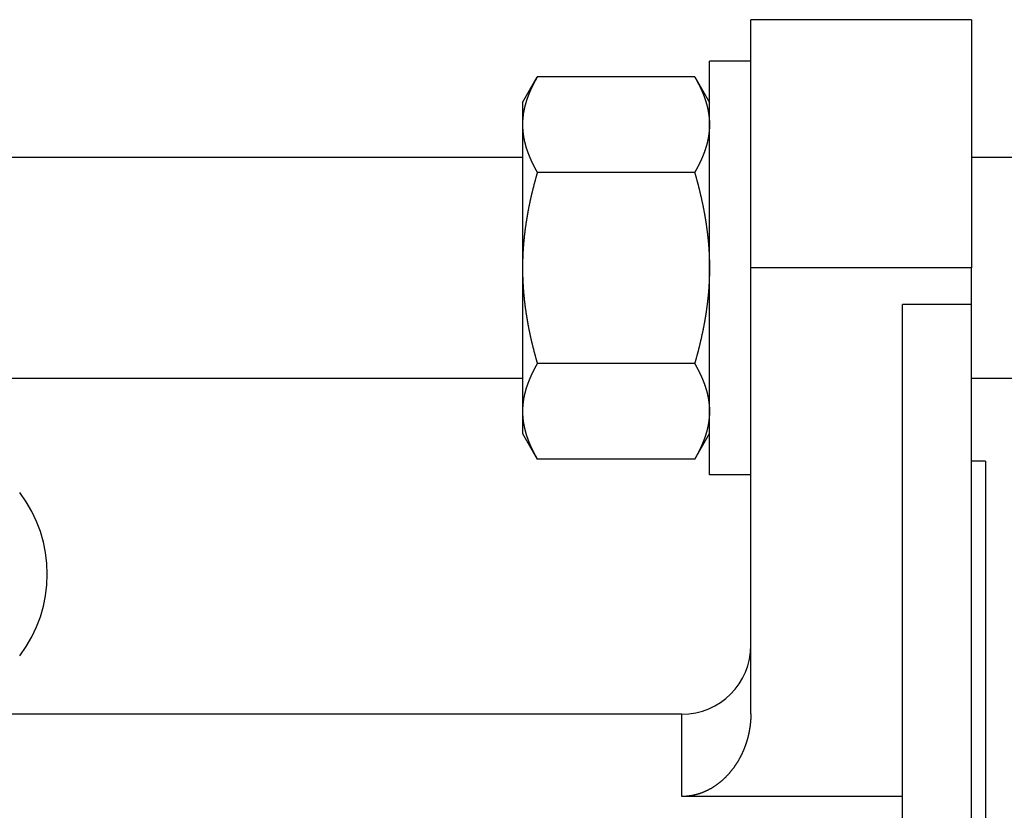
# Model space of a CAD drawing. Header units: millimetres. Extents: x 33 to 558, y 116 to 290.
# Tile 12 of 14: x 421 to 493, y 227 to 284. Entities that reach past the tile are written whole.
import ezdxf

# ---------------------------------------------------------------- set-up
doc = ezdxf.new("R2010")
doc.units = ezdxf.units.MM
doc.header["$MEASUREMENT"] = 0
doc.layers.add('16', color=7, linetype='Continuous')

msp = doc.modelspace()

# ---------------------------------------------------------------- linework, layer by layer
at = {"color": 7, "linetype": 'Continuous', "lineweight": 30}
for p, q in [((474.13, 265.827), (474.13, 283.827)), ((490.13, 283.827), (490.13, 265.827)), ((471.13, 250.827), (471.13, 280.827)), ((474.13, 280.827), (471.13, 280.827)), ((457.58, 277.827), (458.651, 279.684)), ((470.058, 279.684), (458.651, 279.684)), ((470.058, 279.684), (471.13, 277.827)), ((457.58, 277.827), (457.58, 253.828)), ((457.58, 273.827), (330.68, 273.827)), ((518.13, 273.827), (490.13, 273.827)), ((470.058, 272.755), (458.651, 272.755)), ((470.058, 258.899), (458.651, 258.899)), ((457.58, 257.827), (392.13, 257.827)), ((518.13, 257.827), (490.13, 257.827)), ((457.58, 253.827), (458.651, 251.971)), ((470.058, 251.971), (471.13, 253.827)), ((470.058, 251.971), (458.651, 251.971)), ((491.13, 251.827), (491.13, 211.327)), ((474.13, 250.827), (471.13, 250.827)), ((469.13, 227.514), (469.13, 233.477))]:
    msp.add_line(p, q, dxfattribs=at)
for centre, radius, start, end in [((463.028, 276.198), 5.45, 170.81716, 173.80677), ((463.132, 276.182), 5.555, 170.31908, 170.82354), ((462.78, 276.219), 5.201, 176.88307, 179.99503), ((462.835, 276.216), 5.256, 176.53997, 176.88739), ((462.877, 276.214), 5.298, 174.70336, 176.53788), ((462.934, 276.209), 5.355, 173.81352, 174.70484), ((413.368, 243.632), 9.762, 322.66617, 37.33383)]:
    msp.add_arc(centre, radius, start, end, dxfattribs=at)
for points, start_tangent, end_tangent in [([(458.651, 279.684), (458.634, 279.654), (458.617, 279.624), (458.6, 279.594), (458.583, 279.564), (458.566, 279.534), (458.549, 279.503), (458.533, 279.473), (458.516, 279.443), (458.5, 279.413), (458.483, 279.382), (458.467, 279.352), (458.451, 279.321), (458.435, 279.291), (458.419, 279.26), (458.403, 279.23), (458.387, 279.199), (458.371, 279.168), (458.355, 279.137), (458.34, 279.107), (458.324, 279.076), (458.309, 279.045), (458.294, 279.014), (458.279, 278.982), (458.264, 278.951), (458.249, 278.92), (458.234, 278.889), (458.22, 278.857), (458.205, 278.826), (458.191, 278.794), (458.176, 278.763), (458.162, 278.731), (458.148, 278.699), (458.134, 278.667), (458.12, 278.636), (458.107, 278.604), (458.093, 278.572), (458.08, 278.54), (458.067, 278.508), (458.054, 278.476), (458.041, 278.443), (458.028, 278.411), (458.015, 278.379), (458.002, 278.346), (457.99, 278.314), (457.978, 278.282), (457.966, 278.249), (457.954, 278.217), (457.942, 278.184), (457.93, 278.151), (457.919, 278.119), (457.907, 278.086), (457.896, 278.053), (457.885, 278.02), (457.874, 277.987), (457.864, 277.954), (457.853, 277.921), (457.843, 277.888), (457.833, 277.855), (457.823, 277.822), (457.813, 277.789), (457.803, 277.755), (457.794, 277.722), (457.785, 277.689), (457.776, 277.655), (457.767, 277.622), (457.758, 277.588), (457.749, 277.555), (457.741, 277.521), (457.733, 277.488), (457.725, 277.454), (457.717, 277.42), (457.71, 277.387), (457.702, 277.353), (457.695, 277.319), (457.688, 277.285), (457.681, 277.251), (457.675, 277.218), (457.668, 277.184), (457.662, 277.15), (457.656, 277.116)], (-0.072678, -0.125809), (-0.024485, -0.143283)), ([(470.058, 279.684), (470.071, 279.661), (470.084, 279.638), (470.097, 279.615), (470.11, 279.592), (470.123, 279.569), (470.136, 279.547), (470.149, 279.524), (470.161, 279.501), (470.174, 279.478), (470.187, 279.455), (470.199, 279.432), (470.212, 279.408), (470.224, 279.385), (470.237, 279.362), (470.249, 279.339), (470.262, 279.316), (470.274, 279.292), (470.286, 279.269), (470.298, 279.246), (470.31, 279.223), (470.322, 279.199), (470.334, 279.176), (470.346, 279.152), (470.358, 279.129), (470.37, 279.105), (470.382, 279.082), (470.393, 279.058), (470.405, 279.034), (470.417, 279.011), (470.428, 278.987), (470.44, 278.963), (470.451, 278.94), (470.462, 278.916), (470.473, 278.892), (470.485, 278.868), (470.496, 278.844), (470.507, 278.82), (470.518, 278.796), (470.529, 278.772), (470.539, 278.748), (470.55, 278.724), (470.561, 278.7), (470.571, 278.676), (470.582, 278.652), (470.592, 278.628), (470.603, 278.603), (470.613, 278.579), (470.623, 278.555), (470.633, 278.531), (470.643, 278.506), (470.653, 278.482), (470.663, 278.457), (470.673, 278.433), (470.683, 278.409), (470.693, 278.384), (470.702, 278.36), (470.712, 278.335), (470.721, 278.31), (470.73, 278.286), (470.74, 278.261), (470.749, 278.236), (470.758, 278.212), (470.767, 278.187), (470.776, 278.162), (470.784, 278.137), (470.793, 278.112), (470.802, 278.088), (470.81, 278.063), (470.818, 278.038), (470.827, 278.013), (470.835, 277.988), (470.843, 277.963), (470.851, 277.938), (470.859, 277.913), (470.867, 277.888), (470.875, 277.862), (470.882, 277.837), (470.89, 277.812), (470.897, 277.787), (470.904, 277.762)], (0.055344, -0.095831), (0.030589, -0.106379)), ([(470.904, 277.762), (470.91, 277.743), (470.915, 277.724), (470.92, 277.705), (470.926, 277.686), (470.931, 277.668), (470.936, 277.649), (470.941, 277.63), (470.946, 277.611), (470.951, 277.592), (470.955, 277.573), (470.96, 277.554), (470.965, 277.535), (470.97, 277.516), (470.974, 277.497), (470.979, 277.478), (470.983, 277.459), (470.988, 277.44), (470.992, 277.421), (470.996, 277.402), (471.001, 277.383), (471.005, 277.364), (471.009, 277.345), (471.013, 277.326), (471.017, 277.306), (471.021, 277.287), (471.025, 277.268), (471.028, 277.249), (471.032, 277.23), (471.036, 277.211), (471.039, 277.191), (471.043, 277.172), (471.046, 277.153), (471.05, 277.134), (471.053, 277.114), (471.056, 277.095), (471.059, 277.076), (471.063, 277.056), (471.066, 277.037), (471.069, 277.018), (471.071, 276.999), (471.074, 276.979), (471.077, 276.96), (471.08, 276.94), (471.082, 276.921), (471.085, 276.902), (471.087, 276.882), (471.09, 276.863), (471.092, 276.843), (471.094, 276.824), (471.097, 276.805), (471.099, 276.785), (471.101, 276.766), (471.103, 276.746), (471.105, 276.727), (471.107, 276.707), (471.108, 276.688), (471.11, 276.668), (471.112, 276.649), (471.113, 276.629), (471.115, 276.61), (471.116, 276.59), (471.118, 276.571), (471.119, 276.551), (471.12, 276.532), (471.121, 276.512), (471.122, 276.493), (471.123, 276.473), (471.124, 276.454), (471.125, 276.434), (471.126, 276.415), (471.127, 276.395), (471.127, 276.376), (471.128, 276.356), (471.128, 276.337), (471.129, 276.317), (471.129, 276.298), (471.129, 276.278), (471.129, 276.259), (471.13, 276.239), (471.13, 276.22)], (0.022721, -0.079042), (0.000003, -0.082244)), ([(457.58, 276.22), (457.58, 276.187), (457.58, 276.154), (457.581, 276.121), (457.581, 276.089), (457.582, 276.056), (457.583, 276.023), (457.585, 275.99), (457.586, 275.958), (457.588, 275.925), (457.59, 275.892), (457.592, 275.859), (457.595, 275.827), (457.597, 275.794), (457.6, 275.761), (457.603, 275.729), (457.606, 275.696), (457.609, 275.664), (457.613, 275.631), (457.617, 275.598), (457.621, 275.566), (457.625, 275.533), (457.629, 275.501), (457.634, 275.468), (457.638, 275.436), (457.643, 275.404), (457.649, 275.371), (457.654, 275.339), (457.659, 275.306), (457.665, 275.274), (457.671, 275.242), (457.677, 275.21), (457.683, 275.178), (457.69, 275.145), (457.696, 275.113), (457.703, 275.081), (457.71, 275.049), (457.717, 275.017), (457.725, 274.985), (457.732, 274.954), (457.74, 274.922), (457.748, 274.89), (457.756, 274.858), (457.764, 274.826), (457.772, 274.795), (457.781, 274.763), (457.789, 274.731), (457.798, 274.7), (457.807, 274.668), (457.817, 274.637), (457.826, 274.606), (457.835, 274.574), (457.845, 274.543), (457.855, 274.512), (457.865, 274.48), (457.875, 274.449), (457.885, 274.418), (457.895, 274.387), (457.906, 274.356), (457.917, 274.325), (457.928, 274.294), (457.938, 274.263), (457.95, 274.233), (457.961, 274.202), (457.972, 274.171), (457.984, 274.14), (457.995, 274.11), (458.007, 274.079), (458.019, 274.049), (458.031, 274.018), (458.043, 273.988), (458.056, 273.958), (458.068, 273.927), (458.081, 273.897), (458.093, 273.867), (458.106, 273.837), (458.119, 273.806), (458.132, 273.776), (458.145, 273.746), (458.158, 273.716), (458.172, 273.687), (458.185, 273.657), (458.199, 273.627), (458.212, 273.597), (458.226, 273.567), (458.24, 273.538), (458.254, 273.508), (458.268, 273.479), (458.282, 273.449), (458.297, 273.42), (458.311, 273.39), (458.326, 273.361), (458.34, 273.332), (458.355, 273.302), (458.37, 273.273), (458.385, 273.244), (458.4, 273.215), (458.415, 273.186), (458.43, 273.157), (458.445, 273.128), (458.461, 273.099), (458.476, 273.07), (458.492, 273.041), (458.507, 273.012), (458.523, 272.984), (458.539, 272.955), (458.555, 272.926), (458.571, 272.898), (458.587, 272.869), (458.603, 272.841), (458.619, 272.812), (458.635, 272.784), (458.651, 272.755)], (0.000017, -0.135834), (0.067924, -0.117597)), ([(471.13, 276.22), (471.129, 276.187), (471.129, 276.154), (471.129, 276.121), (471.128, 276.089), (471.127, 276.056), (471.126, 276.023), (471.124, 275.99), (471.123, 275.958), (471.121, 275.925), (471.119, 275.892), (471.117, 275.859), (471.115, 275.827), (471.112, 275.794), (471.109, 275.761), (471.106, 275.729), (471.103, 275.696), (471.1, 275.664), (471.096, 275.631), (471.093, 275.598), (471.089, 275.566), (471.084, 275.533), (471.08, 275.501), (471.075, 275.468), (471.071, 275.436), (471.066, 275.404), (471.061, 275.371), (471.055, 275.339), (471.05, 275.306), (471.044, 275.274), (471.038, 275.242), (471.032, 275.21), (471.026, 275.178), (471.019, 275.145), (471.013, 275.113), (471.006, 275.081), (470.999, 275.049), (470.992, 275.017), (470.985, 274.985), (470.977, 274.954), (470.969, 274.922), (470.962, 274.89), (470.953, 274.858), (470.945, 274.826), (470.937, 274.795), (470.928, 274.763), (470.92, 274.731), (470.911, 274.7), (470.902, 274.668), (470.893, 274.637), (470.883, 274.606), (470.874, 274.574), (470.864, 274.543), (470.854, 274.512), (470.844, 274.48), (470.834, 274.449), (470.824, 274.418), (470.814, 274.387), (470.803, 274.356), (470.792, 274.325), (470.782, 274.294), (470.771, 274.263), (470.76, 274.233), (470.748, 274.202), (470.737, 274.171), (470.725, 274.14), (470.714, 274.11), (470.702, 274.079), (470.69, 274.049), (470.678, 274.018), (470.666, 273.988), (470.654, 273.958), (470.641, 273.927), (470.629, 273.897), (470.616, 273.867), (470.603, 273.837), (470.59, 273.806), (470.577, 273.776), (470.564, 273.746), (470.551, 273.716), (470.538, 273.687), (470.524, 273.657), (470.51, 273.627), (470.497, 273.597), (470.483, 273.567), (470.469, 273.538), (470.455, 273.508), (470.441, 273.479), (470.427, 273.449), (470.412, 273.42), (470.398, 273.39), (470.383, 273.361), (470.369, 273.332), (470.354, 273.302), (470.339, 273.273), (470.324, 273.244), (470.309, 273.215), (470.294, 273.186), (470.279, 273.157), (470.264, 273.128), (470.249, 273.099), (470.233, 273.07), (470.218, 273.041), (470.202, 273.012), (470.186, 272.984), (470.17, 272.955), (470.155, 272.926), (470.139, 272.898), (470.123, 272.869), (470.107, 272.841), (470.09, 272.812), (470.074, 272.784), (470.058, 272.755)], (-0.000017, -0.135834), (-0.067924, -0.117597)), ([(458.651, 272.755), (458.631, 272.685), (458.611, 272.615), (458.591, 272.544), (458.571, 272.474), (458.552, 272.403), (458.532, 272.332), (458.513, 272.262), (458.494, 272.191), (458.474, 272.12), (458.456, 272.049), (458.437, 271.979), (458.418, 271.908), (458.4, 271.837), (458.382, 271.766), (458.363, 271.695), (458.346, 271.624), (458.328, 271.552), (458.31, 271.481), (458.293, 271.41), (458.275, 271.339), (458.258, 271.268), (458.241, 271.196), (458.225, 271.125), (458.208, 271.054), (458.192, 270.982), (458.176, 270.911), (458.16, 270.839), (458.144, 270.767), (458.128, 270.696), (458.113, 270.624), (458.097, 270.553), (458.082, 270.481), (458.067, 270.409), (458.053, 270.337), (458.038, 270.265), (458.024, 270.193), (458.01, 270.122), (457.996, 270.05), (457.982, 269.978), (457.969, 269.906), (457.956, 269.834), (457.942, 269.761), (457.93, 269.689), (457.917, 269.617), (457.904, 269.545), (457.892, 269.473), (457.88, 269.4), (457.868, 269.328), (457.857, 269.256), (457.845, 269.183), (457.834, 269.111), (457.823, 269.039), (457.813, 268.966), (457.802, 268.894), (457.792, 268.821), (457.782, 268.748), (457.772, 268.676), (457.763, 268.603), (457.753, 268.531), (457.744, 268.458), (457.735, 268.385), (457.727, 268.312), (457.718, 268.24), (457.71, 268.167), (457.702, 268.094), (457.694, 268.021), (457.687, 267.948), (457.68, 267.875), (457.673, 267.802), (457.666, 267.729), (457.66, 267.656), (457.653, 267.583), (457.647, 267.51), (457.642, 267.437), (457.636, 267.364), (457.631, 267.291), (457.626, 267.218), (457.621, 267.145), (457.617, 267.072), (457.613, 266.999), (457.609, 266.926), (457.605, 266.852), (457.601, 266.779), (457.598, 266.706), (457.595, 266.633), (457.593, 266.56), (457.59, 266.486), (457.588, 266.413), (457.586, 266.34), (457.584, 266.267), (457.583, 266.193), (457.582, 266.12), (457.581, 266.047), (457.58, 265.974), (457.58, 265.9), (457.58, 265.827)], (-0.084837, -0.293756), (-0.000013, -0.305738)), ([(470.058, 272.755), (470.078, 272.685), (470.098, 272.615), (470.118, 272.544), (470.138, 272.474), (470.158, 272.403), (470.177, 272.332), (470.196, 272.262), (470.216, 272.191), (470.235, 272.12), (470.254, 272.049), (470.272, 271.979), (470.291, 271.908), (470.309, 271.837), (470.328, 271.766), (470.346, 271.695), (470.364, 271.624), (470.381, 271.552), (470.399, 271.481), (470.416, 271.41), (470.434, 271.339), (470.451, 271.268), (470.468, 271.196), (470.484, 271.125), (470.501, 271.054), (470.517, 270.982), (470.534, 270.911), (470.55, 270.839), (470.565, 270.767), (470.581, 270.696), (470.597, 270.624), (470.612, 270.553), (470.627, 270.481), (470.642, 270.409), (470.656, 270.337), (470.671, 270.265), (470.685, 270.193), (470.699, 270.122), (470.713, 270.05), (470.727, 269.978), (470.74, 269.906), (470.754, 269.834), (470.767, 269.761), (470.78, 269.689), (470.792, 269.617), (470.805, 269.545), (470.817, 269.473), (470.829, 269.4), (470.841, 269.328), (470.852, 269.256), (470.864, 269.183), (470.875, 269.111), (470.886, 269.039), (470.897, 268.966), (470.907, 268.894), (470.917, 268.821), (470.927, 268.748), (470.937, 268.676), (470.947, 268.603), (470.956, 268.531), (470.965, 268.458), (470.974, 268.385), (470.983, 268.312), (470.991, 268.24), (470.999, 268.167), (471.007, 268.094), (471.015, 268.021), (471.022, 267.948), (471.029, 267.875), (471.036, 267.802), (471.043, 267.729), (471.05, 267.656), (471.056, 267.583), (471.062, 267.51), (471.067, 267.437), (471.073, 267.364), (471.078, 267.291), (471.083, 267.218), (471.088, 267.145), (471.092, 267.072), (471.097, 266.999), (471.101, 266.926), (471.104, 266.852), (471.108, 266.779), (471.111, 266.706), (471.114, 266.633), (471.117, 266.56), (471.119, 266.486), (471.121, 266.413), (471.123, 266.34), (471.125, 266.267), (471.126, 266.193), (471.128, 266.12), (471.128, 266.047), (471.129, 265.974), (471.129, 265.9), (471.13, 265.827)], (0.084837, -0.293756), (0.000013, -0.305738)), ([(457.58, 265.827), (457.58, 265.754), (457.58, 265.681), (457.581, 265.607), (457.582, 265.534), (457.583, 265.461), (457.584, 265.388), (457.586, 265.314), (457.588, 265.241), (457.59, 265.168), (457.593, 265.095), (457.595, 265.022), (457.598, 264.948), (457.601, 264.875), (457.605, 264.802), (457.609, 264.729), (457.613, 264.656), (457.617, 264.583), (457.621, 264.509), (457.626, 264.436), (457.631, 264.363), (457.636, 264.29), (457.642, 264.217), (457.647, 264.144), (457.653, 264.071), (457.66, 263.998), (457.666, 263.925), (457.673, 263.852), (457.68, 263.779), (457.687, 263.706), (457.694, 263.633), (457.702, 263.56), (457.71, 263.488), (457.718, 263.415), (457.727, 263.342), (457.735, 263.269), (457.744, 263.197), (457.753, 263.124), (457.763, 263.051), (457.772, 262.979), (457.782, 262.906), (457.792, 262.833), (457.802, 262.761), (457.813, 262.688), (457.823, 262.616), (457.834, 262.543), (457.845, 262.471), (457.857, 262.399), (457.868, 262.326), (457.88, 262.254), (457.892, 262.182), (457.904, 262.109), (457.917, 262.037), (457.93, 261.965), (457.942, 261.893), (457.956, 261.821), (457.969, 261.749), (457.982, 261.677), (457.996, 261.605), (458.01, 261.533), (458.024, 261.461), (458.038, 261.389), (458.053, 261.317), (458.067, 261.245), (458.082, 261.174), (458.097, 261.102), (458.113, 261.03), (458.128, 260.959), (458.144, 260.887), (458.16, 260.815), (458.176, 260.744), (458.192, 260.672), (458.208, 260.601), (458.225, 260.529), (458.241, 260.458), (458.258, 260.387), (458.275, 260.316), (458.293, 260.244), (458.31, 260.173), (458.328, 260.102), (458.346, 260.031), (458.363, 259.96), (458.382, 259.889), (458.4, 259.818), (458.418, 259.747), (458.437, 259.676), (458.456, 259.605), (458.474, 259.534), (458.494, 259.463), (458.513, 259.393), (458.532, 259.322), (458.552, 259.251), (458.571, 259.181), (458.591, 259.11), (458.611, 259.04), (458.631, 258.969), (458.651, 258.899)], (0.000013, -0.305738), (0.084837, -0.293756)), ([(471.13, 265.827), (471.129, 265.754), (471.129, 265.681), (471.128, 265.607), (471.128, 265.534), (471.126, 265.461), (471.125, 265.388), (471.123, 265.314), (471.121, 265.241), (471.119, 265.168), (471.117, 265.095), (471.114, 265.022), (471.111, 264.948), (471.108, 264.875), (471.104, 264.802), (471.101, 264.729), (471.097, 264.656), (471.092, 264.583), (471.088, 264.509), (471.083, 264.436), (471.078, 264.363), (471.073, 264.29), (471.067, 264.217), (471.062, 264.144), (471.056, 264.071), (471.05, 263.998), (471.043, 263.925), (471.036, 263.852), (471.029, 263.779), (471.022, 263.706), (471.015, 263.633), (471.007, 263.56), (470.999, 263.488), (470.991, 263.415), (470.983, 263.342), (470.974, 263.269), (470.965, 263.197), (470.956, 263.124), (470.947, 263.051), (470.937, 262.979), (470.927, 262.906), (470.917, 262.833), (470.907, 262.761), (470.897, 262.688), (470.886, 262.616), (470.875, 262.543), (470.864, 262.471), (470.852, 262.399), (470.841, 262.326), (470.829, 262.254), (470.817, 262.182), (470.805, 262.109), (470.792, 262.037), (470.78, 261.965), (470.767, 261.893), (470.754, 261.821), (470.74, 261.749), (470.727, 261.677), (470.713, 261.605), (470.699, 261.533), (470.685, 261.461), (470.671, 261.389), (470.656, 261.317), (470.642, 261.245), (470.627, 261.174), (470.612, 261.102), (470.597, 261.03), (470.581, 260.959), (470.565, 260.887), (470.55, 260.815), (470.534, 260.744), (470.517, 260.672), (470.501, 260.601), (470.484, 260.529), (470.468, 260.458), (470.451, 260.387), (470.434, 260.316), (470.416, 260.244), (470.399, 260.173), (470.381, 260.102), (470.364, 260.031), (470.346, 259.96), (470.328, 259.889), (470.309, 259.818), (470.291, 259.747), (470.272, 259.676), (470.254, 259.605), (470.235, 259.534), (470.216, 259.463), (470.196, 259.393), (470.177, 259.322), (470.158, 259.251), (470.138, 259.181), (470.118, 259.11), (470.098, 259.04), (470.078, 258.969), (470.058, 258.899)], (-0.000013, -0.305738), (-0.084837, -0.293756)), ([(458.651, 258.899), (458.635, 258.871), (458.619, 258.842), (458.603, 258.814), (458.587, 258.785), (458.571, 258.757), (458.555, 258.728), (458.539, 258.699), (458.523, 258.671), (458.507, 258.642), (458.492, 258.613), (458.476, 258.584), (458.461, 258.556), (458.445, 258.527), (458.43, 258.498), (458.415, 258.469), (458.4, 258.44), (458.385, 258.41), (458.37, 258.381), (458.355, 258.352), (458.34, 258.323), (458.326, 258.294), (458.311, 258.264), (458.297, 258.235), (458.282, 258.205), (458.268, 258.176), (458.254, 258.146), (458.24, 258.117), (458.226, 258.087), (458.212, 258.057), (458.199, 258.028), (458.185, 257.998), (458.172, 257.968), (458.158, 257.938), (458.145, 257.908), (458.132, 257.878), (458.119, 257.848), (458.106, 257.818), (458.093, 257.788), (458.081, 257.757), (458.068, 257.727), (458.056, 257.697), (458.043, 257.667), (458.031, 257.636), (458.019, 257.606), (458.007, 257.575), (457.995, 257.545), (457.984, 257.514), (457.972, 257.483), (457.961, 257.453), (457.95, 257.422), (457.938, 257.391), (457.928, 257.36), (457.917, 257.329), (457.906, 257.298), (457.895, 257.267), (457.885, 257.236), (457.875, 257.205), (457.865, 257.174), (457.855, 257.143), (457.845, 257.111), (457.835, 257.08), (457.826, 257.049), (457.817, 257.017), (457.807, 256.986), (457.798, 256.954), (457.789, 256.923), (457.781, 256.891), (457.772, 256.86), (457.764, 256.828), (457.756, 256.796), (457.748, 256.765), (457.74, 256.733), (457.732, 256.701), (457.725, 256.669), (457.717, 256.637), (457.71, 256.605), (457.703, 256.573), (457.696, 256.541), (457.69, 256.509), (457.683, 256.477), (457.677, 256.445), (457.671, 256.412), (457.665, 256.38), (457.659, 256.348), (457.654, 256.316), (457.649, 256.283), (457.643, 256.251), (457.638, 256.218), (457.634, 256.186), (457.629, 256.154), (457.625, 256.121), (457.621, 256.089), (457.617, 256.056), (457.613, 256.023), (457.609, 255.991), (457.606, 255.958), (457.603, 255.926), (457.6, 255.893), (457.597, 255.86), (457.595, 255.828), (457.592, 255.795), (457.59, 255.762), (457.588, 255.73), (457.586, 255.697), (457.585, 255.664), (457.583, 255.631), (457.582, 255.599), (457.581, 255.566), (457.581, 255.533), (457.58, 255.5), (457.58, 255.468), (457.58, 255.435)], (-0.067924, -0.117597), (-0.000017, -0.135834)), ([(470.058, 258.899), (470.074, 258.871), (470.09, 258.842), (470.107, 258.814), (470.123, 258.785), (470.139, 258.757), (470.155, 258.728), (470.17, 258.699), (470.186, 258.671), (470.202, 258.642), (470.218, 258.613), (470.233, 258.584), (470.249, 258.556), (470.264, 258.527), (470.279, 258.498), (470.294, 258.469), (470.309, 258.44), (470.324, 258.41), (470.339, 258.381), (470.354, 258.352), (470.369, 258.323), (470.383, 258.294), (470.398, 258.264), (470.412, 258.235), (470.427, 258.205), (470.441, 258.176), (470.455, 258.146), (470.469, 258.117), (470.483, 258.087), (470.497, 258.057), (470.51, 258.028), (470.524, 257.998), (470.538, 257.968), (470.551, 257.938), (470.564, 257.908), (470.577, 257.878), (470.59, 257.848), (470.603, 257.818), (470.616, 257.788), (470.629, 257.757), (470.641, 257.727), (470.654, 257.697), (470.666, 257.667), (470.678, 257.636), (470.69, 257.606), (470.702, 257.575), (470.714, 257.545), (470.725, 257.514), (470.737, 257.483), (470.748, 257.453), (470.76, 257.422), (470.771, 257.391), (470.782, 257.36), (470.792, 257.329), (470.803, 257.298), (470.814, 257.267), (470.824, 257.236), (470.834, 257.205), (470.844, 257.174), (470.854, 257.143), (470.864, 257.111), (470.874, 257.08), (470.883, 257.049), (470.893, 257.017), (470.902, 256.986), (470.911, 256.954), (470.92, 256.923), (470.928, 256.891), (470.937, 256.86), (470.945, 256.828), (470.953, 256.796), (470.962, 256.765), (470.969, 256.733), (470.977, 256.701), (470.985, 256.669), (470.992, 256.637), (470.999, 256.605), (471.006, 256.573), (471.013, 256.541), (471.019, 256.509), (471.026, 256.477), (471.032, 256.445), (471.038, 256.412), (471.044, 256.38), (471.05, 256.348), (471.055, 256.316), (471.061, 256.283), (471.066, 256.251), (471.071, 256.218), (471.075, 256.186), (471.08, 256.154), (471.084, 256.121), (471.089, 256.089), (471.093, 256.056), (471.096, 256.023), (471.1, 255.991), (471.103, 255.958), (471.106, 255.926), (471.109, 255.893), (471.112, 255.86), (471.115, 255.828), (471.117, 255.795), (471.119, 255.762), (471.121, 255.73), (471.123, 255.697), (471.124, 255.664), (471.126, 255.631), (471.127, 255.599), (471.128, 255.566), (471.129, 255.533), (471.129, 255.5), (471.129, 255.468), (471.13, 255.435)], (0.067924, -0.117597), (0.000017, -0.135834)), ([(457.58, 255.435), (457.58, 255.415), (457.58, 255.396), (457.58, 255.376), (457.58, 255.357), (457.581, 255.337), (457.581, 255.318), (457.581, 255.298), (457.582, 255.279), (457.583, 255.259), (457.583, 255.24), (457.584, 255.22), (457.585, 255.201), (457.586, 255.181), (457.587, 255.161), (457.588, 255.142), (457.589, 255.122), (457.59, 255.103), (457.592, 255.083), (457.593, 255.064), (457.594, 255.044), (457.596, 255.025), (457.597, 255.005), (457.599, 254.986), (457.601, 254.967), (457.603, 254.947), (457.604, 254.928), (457.606, 254.908), (457.608, 254.889), (457.61, 254.869), (457.612, 254.85), (457.615, 254.83), (457.617, 254.811), (457.619, 254.792), (457.622, 254.772), (457.624, 254.753), (457.627, 254.733), (457.629, 254.714), (457.632, 254.695), (457.635, 254.675), (457.638, 254.656), (457.641, 254.637), (457.644, 254.617), (457.647, 254.598), (457.65, 254.579), (457.653, 254.559), (457.656, 254.54), (457.66, 254.521), (457.663, 254.502), (457.666, 254.482), (457.67, 254.463), (457.673, 254.444), (457.677, 254.425), (457.681, 254.405), (457.685, 254.386), (457.688, 254.367), (457.692, 254.348), (457.696, 254.329), (457.7, 254.31), (457.705, 254.291), (457.709, 254.271), (457.713, 254.252), (457.717, 254.233), (457.722, 254.214), (457.726, 254.195), (457.73, 254.176), (457.735, 254.157), (457.74, 254.138), (457.744, 254.119), (457.749, 254.1), (457.754, 254.081), (457.759, 254.062), (457.763, 254.043), (457.768, 254.025), (457.773, 254.006), (457.779, 253.987), (457.784, 253.968), (457.789, 253.949), (457.794, 253.93), (457.799, 253.912), (457.805, 253.893)], (0.000003, -0.082243), (0.022721, -0.079041)), ([(471.13, 255.435), (471.129, 255.402), (471.129, 255.369), (471.129, 255.337), (471.128, 255.304), (471.127, 255.271), (471.126, 255.238), (471.124, 255.206), (471.123, 255.173), (471.121, 255.14), (471.119, 255.108), (471.117, 255.075), (471.115, 255.042), (471.112, 255.01), (471.109, 254.977), (471.106, 254.944), (471.103, 254.912), (471.1, 254.879), (471.096, 254.846), (471.093, 254.814), (471.089, 254.781), (471.084, 254.749), (471.08, 254.716), (471.075, 254.684), (471.071, 254.651), (471.066, 254.619), (471.061, 254.587), (471.055, 254.554), (471.05, 254.522), (471.044, 254.49), (471.038, 254.457), (471.032, 254.425), (471.026, 254.393), (471.019, 254.361), (471.013, 254.329), (471.006, 254.297), (470.999, 254.265), (470.992, 254.233), (470.985, 254.201), (470.977, 254.169), (470.969, 254.137), (470.962, 254.105), (470.953, 254.074), (470.945, 254.042), (470.937, 254.01), (470.928, 253.978), (470.92, 253.947), (470.911, 253.915), (470.902, 253.884), (470.893, 253.852), (470.883, 253.821), (470.874, 253.79), (470.864, 253.758), (470.854, 253.727), (470.844, 253.696), (470.834, 253.665), (470.824, 253.634), (470.814, 253.603), (470.803, 253.572), (470.792, 253.541), (470.782, 253.51), (470.771, 253.479), (470.76, 253.448), (470.748, 253.417), (470.737, 253.386), (470.725, 253.356), (470.714, 253.325), (470.702, 253.295), (470.69, 253.264), (470.678, 253.234), (470.666, 253.203), (470.654, 253.173), (470.641, 253.143), (470.629, 253.112), (470.616, 253.082), (470.603, 253.052), (470.59, 253.022), (470.577, 252.992), (470.564, 252.962), (470.551, 252.932), (470.538, 252.902), (470.524, 252.872), (470.51, 252.842), (470.497, 252.813), (470.483, 252.783), (470.469, 252.753), (470.455, 252.724), (470.441, 252.694), (470.427, 252.665), (470.412, 252.635), (470.398, 252.606), (470.383, 252.576), (470.369, 252.547), (470.354, 252.518), (470.339, 252.489), (470.324, 252.459), (470.309, 252.43), (470.294, 252.401), (470.279, 252.372), (470.264, 252.343), (470.249, 252.314), (470.233, 252.285), (470.218, 252.257), (470.202, 252.228), (470.186, 252.199), (470.17, 252.17), (470.155, 252.142), (470.139, 252.113), (470.123, 252.085), (470.107, 252.056), (470.09, 252.028), (470.074, 251.999), (470.058, 251.971)], (-0.000017, -0.135834), (-0.067924, -0.117597)), ([(457.805, 253.893), (457.812, 253.868), (457.82, 253.842), (457.827, 253.817), (457.835, 253.792), (457.842, 253.767), (457.85, 253.742), (457.858, 253.717), (457.866, 253.692), (457.874, 253.667), (457.882, 253.642), (457.891, 253.617), (457.899, 253.592), (457.908, 253.567), (457.916, 253.542), (457.925, 253.517), (457.934, 253.492), (457.943, 253.468), (457.951, 253.443), (457.961, 253.418), (457.97, 253.393), (457.979, 253.369), (457.988, 253.344), (457.998, 253.32), (458.007, 253.295), (458.017, 253.271), (458.026, 253.246), (458.036, 253.222), (458.046, 253.197), (458.056, 253.173), (458.066, 253.148), (458.076, 253.124), (458.086, 253.1), (458.096, 253.076), (458.106, 253.051), (458.117, 253.027), (458.127, 253.003), (458.137, 252.979), (458.148, 252.955), (458.159, 252.931), (458.169, 252.907), (458.18, 252.883), (458.191, 252.859), (458.202, 252.835), (458.213, 252.811), (458.224, 252.787), (458.235, 252.763), (458.247, 252.739), (458.258, 252.715), (458.269, 252.692), (458.281, 252.668), (458.292, 252.644), (458.304, 252.621), (458.315, 252.597), (458.327, 252.573), (458.339, 252.55), (458.351, 252.526), (458.363, 252.503), (458.374, 252.479), (458.386, 252.456), (458.399, 252.432), (458.411, 252.409), (458.423, 252.386), (458.435, 252.362), (458.447, 252.339), (458.46, 252.316), (458.472, 252.293), (458.485, 252.269), (458.497, 252.246), (458.51, 252.223), (458.522, 252.2), (458.535, 252.177), (458.548, 252.154), (458.561, 252.131), (458.573, 252.108), (458.586, 252.085), (458.599, 252.062), (458.612, 252.039), (458.625, 252.016), (458.638, 251.994), (458.651, 251.971)], (0.030596, -0.106397), (0.055382, -0.095895))]:
    msp.add_spline(points, degree=3, dxfattribs=dict(at, start_tangent=start_tangent, end_tangent=end_tangent))
at = {"layer": '16', "color": 7, "linetype": 'Continuous', "lineweight": 30}
for p, q in [((490.13, 283.827), (474.13, 283.827)), ((490.13, 265.827), (474.13, 265.827)), ((474.13, 233.519), (474.13, 265.827)), ((490.13, 221.327), (490.13, 265.827)), ((490.13, 263.179), (485.13, 263.179)), ((485.13, 221.327), (485.13, 263.179)), ((491.13, 251.827), (490.13, 251.827)), ((469.13, 233.477), (407.08, 233.477)), ((485.13, 227.514), (469.13, 227.514))]:
    msp.add_line(p, q, dxfattribs=at)
msp.add_arc((469.13, 238.477), 5, 270, 0, dxfattribs=at)
at = {"layer": '16', "color": 7, "linetype": 'Continuous', "lineweight": 30, "start_tangent": (-0.000017, -0.246185), "end_tangent": (-0.246328, -0.000102)}
msp.add_spline([(474.13, 233.519), (474.129, 233.459), (474.129, 233.399), (474.127, 233.339), (474.125, 233.279), (474.123, 233.22), (474.12, 233.16), (474.117, 233.1), (474.113, 233.04), (474.108, 232.98), (474.103, 232.921), (474.098, 232.861), (474.092, 232.801), (474.085, 232.742), (474.078, 232.682), (474.07, 232.622), (474.062, 232.563), (474.054, 232.504), (474.044, 232.444), (474.035, 232.385), (474.025, 232.326), (474.014, 232.267), (474.003, 232.207), (473.991, 232.149), (473.979, 232.09), (473.966, 232.031), (473.952, 231.972), (473.939, 231.914), (473.924, 231.855), (473.909, 231.797), (473.894, 231.739), (473.878, 231.681), (473.862, 231.623), (473.845, 231.565), (473.828, 231.508), (473.81, 231.45), (473.791, 231.393), (473.772, 231.336), (473.753, 231.279), (473.733, 231.222), (473.713, 231.165), (473.692, 231.109), (473.67, 231.053), (473.648, 230.997), (473.626, 230.941), (473.603, 230.885), (473.579, 230.83), (473.555, 230.775), (473.531, 230.72), (473.506, 230.665), (473.481, 230.611), (473.455, 230.556), (473.428, 230.502), (473.401, 230.449), (473.374, 230.395), (473.346, 230.342), (473.318, 230.289), (473.289, 230.236), (473.259, 230.184), (473.229, 230.132), (473.199, 230.08), (473.168, 230.029), (473.137, 229.978), (473.105, 229.927), (473.073, 229.876), (473.04, 229.826), (473.007, 229.776), (472.973, 229.726), (472.939, 229.677), (472.904, 229.628), (472.869, 229.58), (472.833, 229.532), (472.797, 229.484), (472.761, 229.436), (472.724, 229.389), (472.686, 229.343), (472.648, 229.296), (472.61, 229.25), (472.571, 229.205), (472.531, 229.16), (472.491, 229.115), (472.451, 229.071), (472.41, 229.027), (472.369, 228.984), (472.327, 228.941), (472.285, 228.898), (472.242, 228.856), (472.199, 228.815), (472.155, 228.774), (472.111, 228.733), (472.067, 228.693), (472.022, 228.654), (471.976, 228.615), (471.931, 228.576), (471.884, 228.538), (471.838, 228.501), (471.79, 228.464), (471.743, 228.427), (471.695, 228.392), (471.646, 228.356), (471.597, 228.322), (471.548, 228.288), (471.498, 228.254), (471.448, 228.222), (471.398, 228.189), (471.347, 228.158), (471.295, 228.127), (471.244, 228.097), (471.192, 228.067), (471.139, 228.038), (471.086, 228.01), (471.033, 227.982), (470.98, 227.955), (470.926, 227.929), (470.871, 227.904), (470.817, 227.879), (470.762, 227.855), (470.707, 227.832), (470.651, 227.809), (470.595, 227.788), (470.539, 227.767), (470.483, 227.747), (470.426, 227.727), (470.369, 227.709), (470.312, 227.691), (470.254, 227.674), (470.196, 227.658), (470.138, 227.642), (470.08, 227.628), (470.022, 227.614), (469.963, 227.602), (469.904, 227.59), (469.845, 227.579), (469.786, 227.569), (469.727, 227.559), (469.667, 227.551), (469.608, 227.543), (469.548, 227.536), (469.488, 227.531), (469.429, 227.526), (469.369, 227.522), (469.309, 227.519), (469.249, 227.516), (469.189, 227.515), (469.13, 227.514)], degree=3, dxfattribs=at)

doc.saveas('drawing.dxf')
